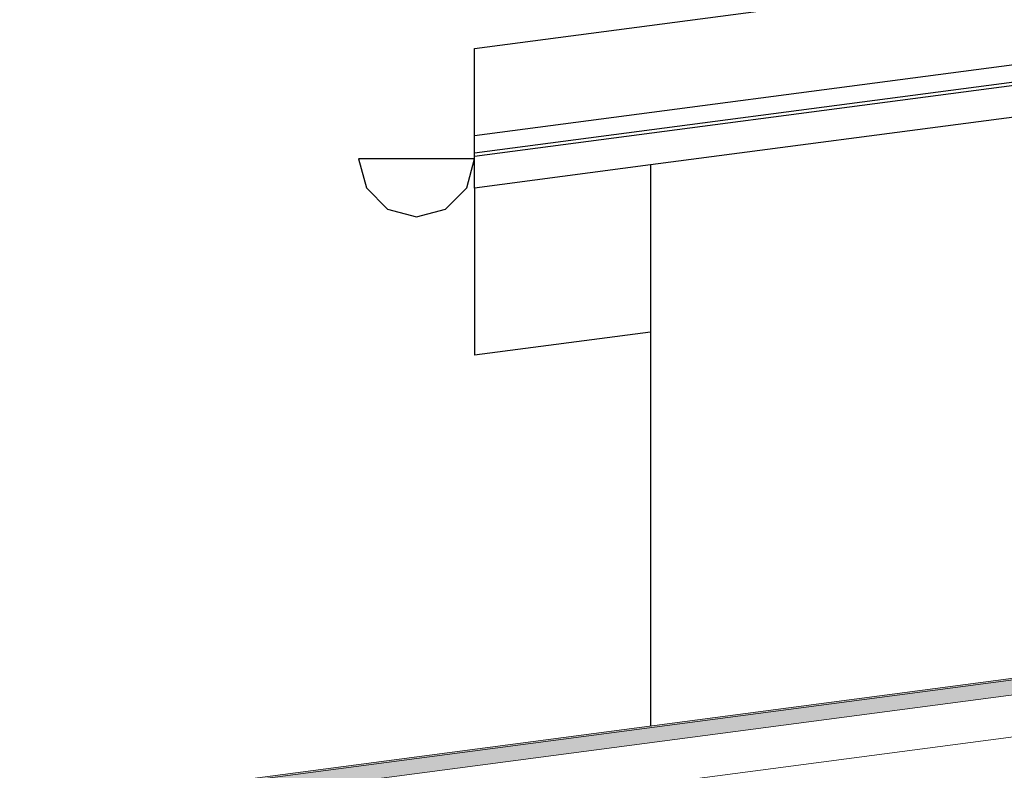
# Model space of a CAD drawing. Header units: millimetres. Extents: x -82116 to -57126, y -2070 to 21004.
# Tile 38 of 69: x -70922 to -69734, y 8553 to 9458. Entities that reach past the tile are written whole.
import ezdxf

# ---------------------------------------------------------------- set-up
doc = ezdxf.new("R2010")
doc.units = ezdxf.units.MM
doc.header["$LTSCALE"] = 0.5
doc.header["$MEASUREMENT"] = 0
doc.linetypes.add('PLINE', pattern=[0])
for name, color, linetype in [('235- Utvendig kledning og overflate(Nye konstruksjoner)', 7, 'Continuous'), ('261- Primærkonstruksjon (tak)(Nye konstruksjoner)', 7, 'Continuous'), ('262- Taktekking (Skravur)(Nye konstruksjoner)', 7, 'Continuous'), ('265- Gesimser_ takrenner og nedløp(Nye konstruksjoner)', 7, 'Continuous')]:
    doc.layers.add(name, color=color, linetype=linetype)
doc.layers.add('262- Taktekking(Nye konstruksjoner)', color=7, linetype='Continuous', lineweight=0)

msp = doc.modelspace()

# ---------------------------------------------------------------- hatches: boundary and pattern name
at = {"layer": '262- Taktekking (Skravur)(Nye konstruksjoner)', "linetype": 'Continuous'}
msp.add_hatch(color=256, dxfattribs=at).paths.add_polyline_path([(-78118.2, 7556.5), (-64162.3, 9393.8), (-64163, 9395.7), (-64163, 9395.7), (-75268.2, 7933.7), (-78118.2, 7558.5)])
at = {"layer": '262- Taktekking(Nye konstruksjoner)', "linetype": 'Continuous'}
msp.add_hatch(color=256, dxfattribs=at).paths.add_polyline_path([(-78118.2, 7538.3), (-64143.2, 9378.2), (-64143.2, 9396.3), (-64162.3, 9393.8), (-64162.3, 9393.8), (-78118.2, 7556.5)])

# ---------------------------------------------------------------- linework, layer by layer
at = {"layer": '235- Utvendig kledning og overflate(Nye konstruksjoner)', "linetype": 'PLINE'}
msp.add_line((-70161.2, 9282.7), (-70161.2, 8606), dxfattribs=at)
at = {"layer": '261- Primærkonstruksjon (tak)(Nye konstruksjoner)', "linetype": 'PLINE'}
for p in [(-70373.2, 9254.8), (-70161.2, 9081)]:
    msp.add_line(p, (-70373.2, 9053.1), dxfattribs=at)
at = {"layer": '262- Taktekking(Nye konstruksjoner)', "linetype": 'PLINE'}
for p, q in [((-64143.2, 9398.3), (-78118.2, 7558.5)), ((-64143.2, 9396.3), (-78118.2, 7556.5)), ((-64143.2, 9378.2), (-78118.2, 7538.3)), ((-64143.2, 9327.7), (-78118.2, 7487.9))]:
    msp.add_line(p, q, dxfattribs=at)
at = {"layer": '265- Gesimser_ takrenner og nedløp(Nye konstruksjoner)', "linetype": 'PLINE'}
for p, q in [((-70373.2, 9423.3), (-64827.1, 10153.4)), ((-70373.2, 9318.2), (-64813.5, 10050.1)), ((-70373.2, 9297.4), (-64789.4, 10032.5)), ((-64790.7, 10028), (-70373.2, 9293.1)), ((-64923.2, 9972.3), (-70161.2, 9282.7)), ((-70373.2, 9318.2), (-70373.2, 9423.3)), ((-70373.2, 9297.4), (-70373.2, 9318.2)), ((-70513.2, 9290), (-70503.8, 9255)), ((-70443.2, 9290), (-70513.2, 9290)), ((-70373.2, 9290), (-70443.2, 9290)), ((-70382.5, 9255), (-70373.2, 9290)), ((-70373.2, 9295.6), (-70373.2, 9297.4)), ((-70373.2, 9293.8), (-70373.2, 9295.6)), ((-70373.2, 9293.1), (-70373.2, 9293.8)), ((-70373.2, 9254.8), (-70373.2, 9293.1)), ((-70161.2, 9282.7), (-70373.2, 9254.8)), ((-70503.8, 9255), (-70478.2, 9229.4)), ((-70408.2, 9229.4), (-70382.5, 9255)), ((-70478.2, 9229.4), (-70443.2, 9220)), ((-70443.2, 9220), (-70408.2, 9229.4))]:
    msp.add_line(p, q, dxfattribs=at)

doc.saveas('drawing.dxf')
